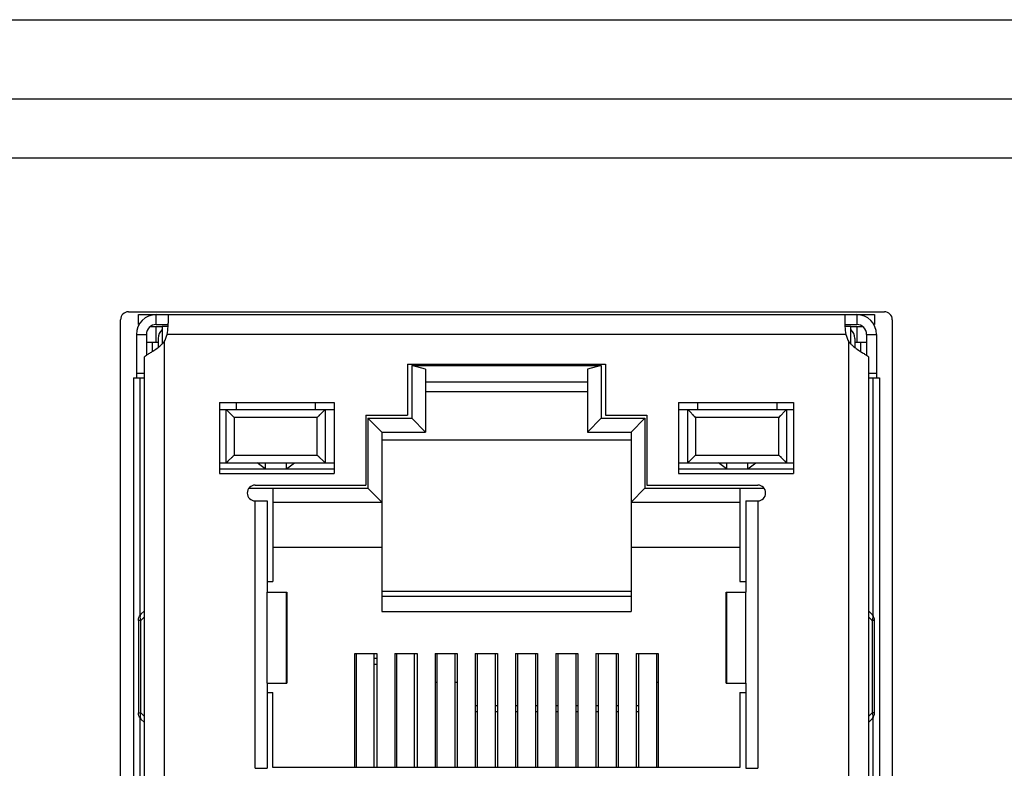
# Model space of a CAD drawing. Header units: millimetres. Extents: x -1307 to -343, y 47 to 438.
# Tile 10 of 19: x -1105 to -1080, y 94 to 113. Entities that reach past the tile are written whole.
import ezdxf

# ---------------------------------------------------------------- set-up
doc = ezdxf.new("R2010")
doc.units = ezdxf.units.MM
doc.header["$LTSCALE"] = 23.1
doc.layers.add('00_COMPONENTS', color=7, linetype='CONTINUOUS')

msp = doc.modelspace()

# ---------------------------------------------------------------- linework, layer by layer
at = {"layer": '00_COMPONENTS', "color": 0}
for p, q in [((-1237.332, 112.92), (-927.332, 112.92)), ((-1219.332, 110.92), (-945.332, 110.92)), ((-961.832, 109.42), (-1202.832, 109.42)), ((-1102.012, 105.534), (-1082.912, 105.534)), ((-1102.212, 74.384), (-1102.212, 105.334)), ((-1101.762, 105.214), (-1101.762, 105.464)), ((-1101.762, 105.464), (-1083.162, 105.464)), ((-1101.462, 105.464), (-1101.462, 105.441)), ((-1101.312, 105.214), (-1101.312, 105.464)), ((-1101.012, 105.464), (-1101.012, 105.249)), ((-1083.912, 105.464), (-1083.912, 105.249)), ((-1083.612, 105.464), (-1083.612, 105.214)), ((-1083.462, 105.441), (-1083.462, 105.464)), ((-1083.162, 105.464), (-1083.162, 105.214)), ((-1082.712, 105.334), (-1082.712, 74.384)), ((-1101.762, 105.214), (-1101.745, 105.214)), ((-1101.462, 105.164), (-1101.162, 105.164)), ((-1101.312, 105.214), (-1101.012, 105.214)), ((-1101.312, 104.764), (-1101.312, 105.164)), ((-1101.162, 105.164), (-1101.162, 104.724)), ((-1101.012, 105.164), (-1101.162, 105.164)), ((-1083.912, 105.214), (-1083.612, 105.214)), ((-1083.762, 105.164), (-1083.912, 105.164)), ((-1083.762, 104.724), (-1083.762, 105.164)), ((-1083.762, 105.164), (-1083.462, 105.164)), ((-1083.612, 105.164), (-1083.612, 104.764)), ((-1083.179, 105.214), (-1083.162, 105.214)), ((-1101.812, 104.964), (-1101.812, 103.864)), ((-1101.812, 104.964), (-1101.562, 104.964)), ((-1101.562, 104.964), (-1101.562, 104.436)), ((-1101.562, 104.764), (-1101.412, 104.764)), ((-1101.412, 104.764), (-1101.412, 104.53)), ((-1101.412, 104.764), (-1101.262, 104.764)), ((-1101.262, 104.864), (-1101.262, 104.764)), ((-1101.262, 104.764), (-1101.262, 104.635)), ((-1101.112, 104.777), (-1101.112, 75.164)), ((-1083.886, 104.964), (-1101.037, 104.964)), ((-1083.812, 75.164), (-1083.812, 104.777)), ((-1083.662, 104.864), (-1083.662, 104.764)), ((-1083.662, 104.764), (-1083.662, 104.635)), ((-1083.662, 104.764), (-1083.512, 104.764)), ((-1083.512, 104.764), (-1083.512, 104.53)), ((-1083.512, 104.764), (-1083.362, 104.764)), ((-1083.362, 104.964), (-1083.362, 104.436)), ((-1083.362, 104.964), (-1083.112, 104.964)), ((-1083.112, 104.964), (-1083.112, 103.864)), ((-1101.612, 75.164), (-1101.612, 104.385)), ((-1083.312, 104.385), (-1083.312, 75.164)), ((-1094.962, 104.212), (-1094.962, 102.924)), ((-1094.962, 104.212), (-1089.962, 104.212)), ((-1094.857, 104.177), (-1094.857, 102.844)), ((-1094.507, 104.083), (-1094.857, 104.177)), ((-1094.857, 104.177), (-1090.067, 104.177)), ((-1094.507, 104.083), (-1094.507, 102.494)), ((-1090.067, 104.177), (-1090.417, 104.083)), ((-1090.417, 104.083), (-1090.417, 102.494)), ((-1090.067, 104.177), (-1090.067, 102.844)), ((-1089.962, 104.212), (-1089.962, 102.924)), ((-1101.887, 103.864), (-1101.887, 75.164)), ((-1101.887, 103.864), (-1101.612, 103.864)), ((-1101.812, 103.982), (-1101.612, 103.982)), ((-1101.729, 103.864), (-1101.729, 97.85)), ((-1094.507, 103.768), (-1090.417, 103.768)), ((-1083.312, 103.982), (-1083.112, 103.982)), ((-1083.312, 103.864), (-1083.037, 103.864)), ((-1083.195, 97.85), (-1083.195, 103.864)), ((-1083.037, 103.864), (-1083.037, 75.164)), ((-1090.417, 103.514), (-1094.507, 103.514)), ((-1099.712, 103.244), (-1099.712, 101.444)), ((-1099.712, 103.244), (-1096.812, 103.244)), ((-1099.712, 103.064), (-1096.812, 103.064)), ((-1099.542, 101.714), (-1099.542, 103.064)), ((-1099.542, 103.064), (-1099.541, 103.063)), ((-1099.542, 103.064), (-1099.342, 102.864)), ((-1099.541, 103.063), (-1099.526, 103.049)), ((-1099.518, 103.04), (-1099.494, 103.016)), ((-1099.292, 103.244), (-1099.292, 103.064)), ((-1097.292, 103.244), (-1097.292, 103.064)), ((-1097.242, 102.864), (-1097.042, 103.064)), ((-1097.077, 103.029), (-1097.066, 103.04)), ((-1097.042, 103.064), (-1097.042, 101.714)), ((-1096.812, 103.244), (-1096.812, 101.444)), ((-1088.112, 103.244), (-1088.112, 101.444)), ((-1088.112, 103.244), (-1085.212, 103.244)), ((-1088.112, 103.064), (-1085.212, 103.064)), ((-1087.882, 101.714), (-1087.882, 103.064)), ((-1087.682, 102.864), (-1087.882, 103.064)), ((-1087.847, 103.029), (-1087.857, 103.04)), ((-1087.632, 103.244), (-1087.632, 103.064)), ((-1085.632, 103.244), (-1085.632, 103.064)), ((-1085.382, 103.064), (-1085.582, 102.864)), ((-1085.406, 103.04), (-1085.417, 103.029)), ((-1085.383, 103.063), (-1085.397, 103.049)), ((-1085.382, 103.064), (-1085.383, 103.063)), ((-1085.382, 103.064), (-1085.382, 101.714)), ((-1085.212, 103.244), (-1085.212, 101.444)), ((-1099.408, 102.93), (-1099.387, 102.909)), ((-1099.365, 102.887), (-1099.342, 102.864)), ((-1099.342, 102.864), (-1099.342, 101.914)), ((-1097.242, 102.864), (-1099.342, 102.864)), ((-1097.242, 102.864), (-1097.219, 102.887)), ((-1097.242, 101.914), (-1097.242, 102.864)), ((-1097.197, 102.909), (-1097.176, 102.93)), ((-1096.012, 102.924), (-1096.012, 101.154)), ((-1096.012, 102.924), (-1094.962, 102.924)), ((-1095.962, 102.844), (-1095.962, 101.074)), ((-1095.612, 102.494), (-1095.962, 102.844)), ((-1095.962, 102.844), (-1094.857, 102.844)), ((-1094.857, 102.844), (-1094.507, 102.494)), ((-1090.067, 102.844), (-1090.417, 102.494)), ((-1090.067, 102.844), (-1088.962, 102.844)), ((-1089.962, 102.924), (-1088.912, 102.924)), ((-1088.962, 102.844), (-1089.312, 102.494)), ((-1088.962, 102.844), (-1088.962, 101.074)), ((-1088.912, 102.924), (-1088.912, 101.154)), ((-1087.727, 102.909), (-1087.748, 102.93)), ((-1087.682, 102.864), (-1087.705, 102.887)), ((-1087.682, 102.864), (-1087.682, 101.914)), ((-1085.582, 102.864), (-1087.682, 102.864)), ((-1085.582, 101.914), (-1085.582, 102.864)), ((-1085.444, 103.002), (-1085.477, 102.969)), ((-1095.612, 102.494), (-1095.612, 97.955)), ((-1095.612, 102.494), (-1094.507, 102.494)), ((-1095.612, 102.294), (-1089.312, 102.294)), ((-1090.417, 102.494), (-1089.312, 102.494)), ((-1089.312, 102.494), (-1089.312, 97.955)), ((-1099.542, 101.714), (-1099.342, 101.914)), ((-1099.517, 101.738), (-1099.494, 101.762)), ((-1099.408, 101.848), (-1099.387, 101.869)), ((-1099.365, 101.891), (-1099.342, 101.914)), ((-1099.342, 101.914), (-1097.242, 101.914)), ((-1097.242, 101.914), (-1097.219, 101.891)), ((-1097.242, 101.914), (-1097.042, 101.714)), ((-1097.196, 101.869), (-1097.175, 101.848)), ((-1087.682, 101.914), (-1087.882, 101.714)), ((-1087.727, 101.869), (-1087.748, 101.848)), ((-1087.682, 101.914), (-1087.705, 101.891)), ((-1087.682, 101.914), (-1085.582, 101.914)), ((-1085.382, 101.714), (-1085.582, 101.914)), ((-1085.559, 101.891), (-1085.582, 101.914)), ((-1085.516, 101.848), (-1085.537, 101.869)), ((-1085.406, 101.738), (-1085.43, 101.762)), ((-1099.712, 101.714), (-1096.812, 101.714)), ((-1099.712, 101.564), (-1096.812, 101.564)), ((-1099.542, 101.714), (-1099.541, 101.715)), ((-1099.541, 101.715), (-1099.526, 101.729)), ((-1098.562, 101.564), (-1098.762, 101.714)), ((-1098.562, 101.714), (-1098.562, 101.564)), ((-1098.022, 101.564), (-1098.022, 101.714)), ((-1098.022, 101.564), (-1097.822, 101.714)), ((-1097.077, 101.749), (-1097.066, 101.738)), ((-1088.112, 101.714), (-1085.212, 101.714)), ((-1088.112, 101.564), (-1085.212, 101.564)), ((-1087.847, 101.749), (-1087.858, 101.738)), ((-1086.902, 101.564), (-1087.102, 101.714)), ((-1086.902, 101.714), (-1086.902, 101.564)), ((-1086.362, 101.564), (-1086.362, 101.714)), ((-1086.362, 101.564), (-1086.162, 101.714)), ((-1085.383, 101.715), (-1085.397, 101.73)), ((-1085.382, 101.714), (-1085.383, 101.715)), ((-1099.712, 101.444), (-1096.812, 101.444)), ((-1088.112, 101.444), (-1085.212, 101.444)), ((-1098.972, 101.074), (-1095.962, 101.074)), ((-1098.812, 101.154), (-1096.012, 101.154)), ((-1098.362, 101.074), (-1098.362, 98.714)), ((-1095.612, 100.724), (-1095.962, 101.074)), ((-1088.962, 101.074), (-1089.312, 100.724)), ((-1088.962, 101.074), (-1085.952, 101.074)), ((-1088.912, 101.154), (-1086.112, 101.154)), ((-1086.562, 101.074), (-1086.562, 98.714)), ((-1098.812, 93.994), (-1098.812, 100.754)), ((-1098.812, 100.754), (-1098.512, 100.754)), ((-1098.512, 100.754), (-1098.512, 98.444)), ((-1098.362, 100.724), (-1095.612, 100.724)), ((-1089.312, 100.724), (-1086.562, 100.724)), ((-1086.412, 100.754), (-1086.412, 98.444)), ((-1086.412, 100.754), (-1086.112, 100.754)), ((-1086.112, 100.754), (-1086.112, 93.994)), ((-1098.362, 99.581), (-1095.612, 99.581)), ((-1089.312, 99.581), (-1086.562, 99.581)), ((-1098.512, 98.714), (-1098.362, 98.714)), ((-1086.562, 98.714), (-1086.412, 98.714)), ((-1098.515, 98.444), (-1098.515, 96.144)), ((-1098.515, 98.444), (-1098.012, 98.444)), ((-1098.021, 96.144), (-1098.021, 98.444)), ((-1098.012, 98.444), (-1098.012, 96.144)), ((-1089.312, 98.463), (-1095.612, 98.463)), ((-1089.312, 98.336), (-1095.612, 98.336)), ((-1086.912, 96.144), (-1086.912, 98.444)), ((-1086.912, 98.444), (-1086.409, 98.444)), ((-1086.902, 98.444), (-1086.902, 96.144)), ((-1086.409, 96.144), (-1086.409, 98.444)), ((-1101.699, 97.735), (-1101.612, 97.822)), ((-1101.612, 97.976), (-1101.697, 97.891)), ((-1095.612, 97.955), (-1089.312, 97.955)), ((-1083.312, 97.976), (-1083.226, 97.891)), ((-1083.225, 97.735), (-1083.312, 97.822)), ((-1101.762, 97.735), (-1101.762, 95.393)), ((-1101.699, 97.735), (-1101.762, 97.735)), ((-1101.699, 95.393), (-1101.699, 97.735)), ((-1083.225, 97.735), (-1083.225, 95.393)), ((-1083.162, 97.735), (-1083.225, 97.735)), ((-1083.162, 95.393), (-1083.162, 97.735)), ((-1096.297, 94.014), (-1096.297, 96.898)), ((-1096.297, 96.898), (-1095.738, 96.898)), ((-1096.262, 96.898), (-1096.262, 94.014)), ((-1095.802, 94.014), (-1095.802, 96.898)), ((-1095.738, 96.898), (-1095.738, 94.014)), ((-1095.281, 96.898), (-1095.281, 94.014)), ((-1095.281, 96.898), (-1094.722, 96.898)), ((-1095.242, 96.898), (-1095.242, 94.014)), ((-1094.782, 94.014), (-1094.782, 96.898)), ((-1094.722, 96.898), (-1094.722, 94.014)), ((-1094.265, 96.898), (-1094.265, 94.014)), ((-1094.265, 96.898), (-1093.706, 96.898)), ((-1094.222, 96.898), (-1094.222, 94.014)), ((-1093.762, 94.014), (-1093.762, 96.898)), ((-1093.706, 96.898), (-1093.706, 94.014)), ((-1093.249, 96.898), (-1093.249, 94.014)), ((-1093.249, 96.898), (-1092.69, 96.898)), ((-1093.202, 96.898), (-1093.202, 94.014)), ((-1092.742, 94.014), (-1092.742, 96.898)), ((-1092.69, 96.898), (-1092.69, 94.014)), ((-1092.233, 96.898), (-1092.233, 94.014)), ((-1092.233, 96.898), (-1091.674, 96.898)), ((-1092.182, 96.898), (-1092.182, 94.014)), ((-1091.722, 94.014), (-1091.722, 96.898)), ((-1091.674, 96.898), (-1091.674, 94.014)), ((-1091.217, 96.898), (-1091.217, 94.014)), ((-1091.217, 96.898), (-1090.658, 96.898)), ((-1091.162, 96.898), (-1091.162, 94.014)), ((-1090.702, 94.014), (-1090.702, 96.898)), ((-1090.658, 96.898), (-1090.658, 94.014)), ((-1090.201, 96.898), (-1090.201, 94.014)), ((-1090.201, 96.898), (-1089.642, 96.898)), ((-1090.142, 96.898), (-1090.142, 94.014)), ((-1089.682, 94.014), (-1089.682, 96.898)), ((-1089.642, 96.898), (-1089.642, 94.014)), ((-1089.185, 96.898), (-1089.185, 94.014)), ((-1089.185, 96.898), (-1088.626, 96.898)), ((-1089.122, 96.898), (-1089.122, 94.014)), ((-1088.662, 94.014), (-1088.662, 96.898)), ((-1088.626, 96.898), (-1088.626, 94.014)), ((-1095.738, 96.774), (-1095.802, 96.774)), ((-1095.802, 96.624), (-1095.738, 96.624)), ((-1098.515, 96.144), (-1098.012, 96.144)), ((-1098.512, 96.144), (-1098.512, 93.994)), ((-1094.265, 96.174), (-1094.222, 96.174)), ((-1093.762, 96.174), (-1093.706, 96.174)), ((-1088.662, 96.174), (-1088.626, 96.174)), ((-1086.912, 96.144), (-1086.409, 96.144)), ((-1086.412, 96.144), (-1086.412, 93.994)), ((-1098.512, 95.914), (-1098.362, 95.914)), ((-1098.362, 94.014), (-1098.362, 95.914)), ((-1086.562, 95.914), (-1086.562, 94.014)), ((-1086.562, 95.914), (-1086.412, 95.914)), ((-1093.254, 95.582), (-1093.202, 95.582)), ((-1092.742, 95.582), (-1092.69, 95.582)), ((-1092.233, 95.582), (-1092.182, 95.582)), ((-1091.722, 95.582), (-1091.674, 95.582)), ((-1091.217, 95.582), (-1091.162, 95.582)), ((-1090.702, 95.582), (-1090.658, 95.582)), ((-1090.201, 95.582), (-1090.142, 95.582)), ((-1089.682, 95.582), (-1089.642, 95.582)), ((-1089.185, 95.582), (-1089.122, 95.582)), ((-1101.762, 95.393), (-1101.699, 95.393)), ((-1101.612, 95.306), (-1101.699, 95.393)), ((-1093.202, 95.424), (-1093.249, 95.424)), ((-1092.69, 95.424), (-1092.742, 95.424)), ((-1092.182, 95.424), (-1092.233, 95.424)), ((-1091.674, 95.424), (-1091.722, 95.424)), ((-1091.162, 95.424), (-1091.217, 95.424)), ((-1090.658, 95.424), (-1090.702, 95.424)), ((-1090.142, 95.424), (-1090.201, 95.424)), ((-1089.642, 95.424), (-1089.682, 95.424)), ((-1089.122, 95.424), (-1089.185, 95.424)), ((-1083.312, 95.306), (-1083.225, 95.393)), ((-1083.162, 95.393), (-1083.225, 95.393)), ((-1101.729, 95.278), (-1101.729, 83.15)), ((-1101.697, 95.237), (-1101.612, 95.152)), ((-1083.226, 95.237), (-1083.312, 95.152)), ((-1083.195, 83.15), (-1083.195, 95.278)), ((-1098.812, 93.994), (-1098.512, 93.994)), ((-1086.562, 94.014), (-1098.362, 94.014)), ((-1086.412, 93.994), (-1086.112, 93.994))]:
    msp.add_line(p, q, dxfattribs=at)
for points in [[(-1097.057, 103.049), (-1097.043, 103.063), (-1097.042, 103.064)], [(-1087.866, 103.049), (-1087.881, 103.063), (-1087.882, 103.064)], [(-1085.496, 102.95), (-1085.516, 102.93), (-1085.536, 102.909), (-1085.559, 102.887), (-1085.582, 102.864)], [(-1097.057, 101.729), (-1097.043, 101.715), (-1097.042, 101.714)], [(-1087.866, 101.73), (-1087.881, 101.715), (-1087.882, 101.714)]]:
    msp.add_lwpolyline(points, dxfattribs=at)
for centre, radius, start, end in [((-1102.012, 105.334), 0.2, 90, 180), ((-1082.912, 105.334), 0.2, 0, 90), ((-1101.312, 104.964), 0.5, 90, 180), ((-1102.35, 105.25), 1.338, 358.4793, 359.9796), ((-1082.574, 105.25), 1.338, 180.0204, 181.5205), ((-1083.612, 104.964), 0.5, 360, 90), ((-1101.312, 104.964), 0.25, 90, 180), ((-1100.962, 104.864), 0.3, 131.8103, 180), ((-1102.86, 105.273), 1.849, 350.3754, 356.6187), ((-1102.607, 105.257), 1.595, 356.6636, 358.463), ((-1082.317, 105.257), 1.595, 181.5368, 183.3366), ((-1082.064, 105.273), 1.849, 183.3814, 189.6246), ((-1083.962, 104.864), 0.3, 0, 48.1897), ((-1083.612, 104.964), 0.25, 0, 90), ((-1101.759, 105.322), 0.846, 314.9862, 319.9111), ((-1101.816, 105.166), 0.805, 331.089, 345.4785), ((-1083.107, 105.166), 0.805, 194.5215, 208.911), ((-1083.165, 105.321), 0.845, 220.0897, 225.0173), ((-1098.812, 100.954), 0.2, 90, 270), ((-1086.112, 100.954), 0.2, 270, 90), ((-1101.546, 97.74), 0.213, 135.0589, 140.8545), ((-1083.377, 97.74), 0.213, 39.0983, 44.9409), ((-1101.46, 97.852), 0.266, 201.2135, 206.1007), ((-1083.464, 97.852), 0.266, 333.9007, 338.6812), ((-1101.546, 95.388), 0.213, 219.1451, 224.9411), ((-1083.377, 95.388), 0.213, 315.0593, 320.8856)]:
    msp.add_arc(centre, radius, start, end, dxfattribs=at)
for points, knots in [([(-1101.562, 104.435), (-1101.541, 104.45), (-1101.491, 104.481), (-1101.44, 104.512), (-1101.412, 104.53)], [0, 0, 0, 0, 0.438139, 1, 1, 1, 1]), ([(-1101.412, 104.53), (-1101.4, 104.538), (-1101.349, 104.571), (-1101.299, 104.606), (-1101.262, 104.634)], [0, 0, 0, 0, 0.23612, 1, 1, 1, 1]), ([(-1101.262, 104.634), (-1101.253, 104.641), (-1101.218, 104.669), (-1101.185, 104.699), (-1101.161, 104.723)], [0, 0, 0, 0, 0.247271, 1, 1, 1, 1]), ([(-1083.763, 104.723), (-1083.755, 104.715), (-1083.723, 104.684), (-1083.688, 104.655), (-1083.662, 104.634)], [0, 0, 0, 0, 0.252137, 1, 1, 1, 1]), ([(-1083.662, 104.634), (-1083.649, 104.625), (-1083.601, 104.588), (-1083.55, 104.554), (-1083.512, 104.53)], [0, 0, 0, 0, 0.261997, 1, 1, 1, 1]), ([(-1083.512, 104.53), (-1083.484, 104.512), (-1083.433, 104.481), (-1083.383, 104.45), (-1083.361, 104.435)], [0, 0, 0, 0, 0.561812, 1, 1, 1, 1]), ([(-1101.612, 104.385), (-1101.612, 104.388), (-1101.608, 104.397), (-1101.592, 104.414), (-1101.575, 104.427), (-1101.562, 104.435)], [0, 0, 0, 0, 0.141665, 0.349902, 1, 1, 1, 1]), ([(-1083.361, 104.435), (-1083.349, 104.427), (-1083.332, 104.414), (-1083.315, 104.397), (-1083.312, 104.388), (-1083.312, 104.385)], [0, 0, 0, 0, 0.650199, 0.85838, 1, 1, 1, 1]), ([(-1101.697, 97.891), (-1101.705, 97.884), (-1101.716, 97.865), (-1101.724, 97.832), (-1101.721, 97.794), (-1101.713, 97.769), (-1101.708, 97.756)], [0, 0, 0, 0, 0.211321, 0.442225, 0.70403, 1, 1, 1, 1]), ([(-1083.226, 97.891), (-1083.219, 97.883), (-1083.207, 97.865), (-1083.2, 97.832), (-1083.203, 97.794), (-1083.211, 97.769), (-1083.216, 97.755)], [0, 0, 0, 0, 0.21119, 0.442072, 0.703964, 1, 1, 1, 1]), ([(-1101.715, 95.352), (-1101.721, 95.33), (-1101.727, 95.29), (-1101.71, 95.25), (-1101.697, 95.237)], [0, 0, 0, 0, 0.551136, 1, 1, 1, 1]), ([(-1101.699, 95.393), (-1101.701, 95.39), (-1101.707, 95.376), (-1101.712, 95.362), (-1101.715, 95.352)], [0, 0, 0, 0, 0.258194, 1, 1, 1, 1]), ([(-1083.209, 95.352), (-1083.203, 95.331), (-1083.197, 95.29), (-1083.214, 95.25), (-1083.226, 95.237)], [0, 0, 0, 0, 0.551304, 1, 1, 1, 1]), ([(-1083.225, 95.393), (-1083.223, 95.39), (-1083.217, 95.376), (-1083.212, 95.362), (-1083.209, 95.352)], [0, 0, 0, 0, 0.258135, 1, 1, 1, 1])]:
    msp.add_open_spline(points, degree=3, knots=knots, dxfattribs=at)
for points in [[(-1101.762, 97.735), (-1101.762, 97.785), (-1101.744, 97.836), (-1101.712, 97.875)], [(-1083.162, 97.735), (-1083.162, 97.785), (-1083.18, 97.835), (-1083.212, 97.874)], [(-1101.712, 95.253), (-1101.744, 95.293), (-1101.762, 95.343), (-1101.762, 95.393)], [(-1083.212, 95.254), (-1083.18, 95.293), (-1083.162, 95.343), (-1083.162, 95.393)]]:
    msp.add_open_spline(points, degree=3, dxfattribs=at)

doc.saveas('drawing.dxf')
